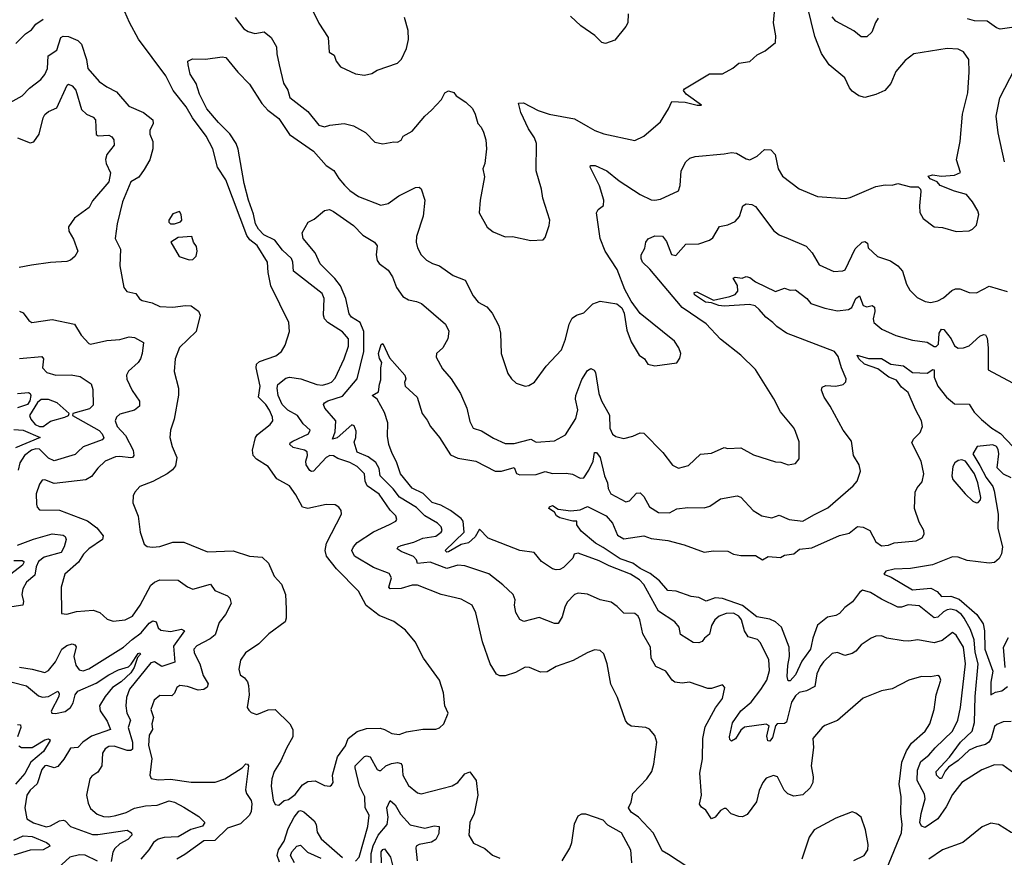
# Model space of a CAD drawing. Extents: x 1245432 to 1420865, y 606325 to 671314.
# Tile 249 of 256: x 1378507 to 1383898, y 624275 to 628863. Entities that reach past the tile are written whole.
import ezdxf

# ---------------------------------------------------------------- set-up
doc = ezdxf.new("R2010")
doc.units = 0

msp = doc.modelspace()

# ---------------------------------------------------------------- linework, layer by layer
at = {"layer": '0CON20XD'}
for points in [[(1379925, 624560.8), (1379955, 624586), (1379978.3, 624591.7), (1380015, 624619.5), (1380055, 624671.8), (1380085, 624689.6), (1380125, 624693.6), (1380175, 624667.5), (1380205, 624664), (1380215, 624670), (1380223.3, 624685), (1380220, 624725), (1380246.2, 624825), (1380290.9, 624885), (1380304.7, 624925.3), (1380355, 624963.1), (1380405, 624981.1), (1380481.5, 624981.5), (1380505, 624975.5), (1380545, 624953.1), (1380585, 624947.5), (1380625, 624961.4), (1380715, 624976.7), (1380785, 624976.7), (1380805, 624983.3), (1380830, 625005), (1380852.5, 625065), (1380833.9, 625103.9), (1380827.5, 625175), (1380806.2, 625245), (1380718.8, 625365), (1380672.5, 625455), (1380619.5, 625519.5), (1380555.6, 625565.6), (1380475, 625599.1), (1380404.3, 625654.3), (1380361.7, 625731.7), (1380241.1, 625855), (1380186.8, 625925), (1380180, 625955), (1380187.1, 625995), (1380268.8, 626155), (1380266.7, 626175), (1380255, 626192.5), (1380235, 626206.2), (1380185, 626208), (1380085.4, 626184.6), (1380055, 626191.8), (1380019.5, 626259.5), (1379985, 626308.9), (1379915, 626348.5), (1379866.9, 626415), (1379804.2, 626455), (1379785.6, 626475), (1379780.9, 626505), (1379797.9, 626575), (1379809.3, 626590.7), (1379878.9, 626645), (1379892.2, 626665), (1379891.8, 626685), (1379875, 626724.4), (1379855.3, 626755), (1379814.2, 626795), (1379823.5, 626855), (1379801.8, 626955), (1379803.1, 626975), (1379820, 626990), (1379909.3, 627020.7), (1379940.8, 627045), (1379959.7, 627080.3), (1379984.4, 627155), (1379980.5, 627205), (1379881.5, 627405), (1379867.3, 627477.3), (1379863.5, 627535), (1379806.3, 627626.3), (1379767, 627657), (1379750.4, 627680.4), (1379635.4, 627985), (1379590, 628055), (1379564.2, 628155.8), (1379528.2, 628225), (1379452.5, 628325), (1379417.8, 628385), (1379347.5, 628475), (1379306.2, 628556.2), (1379157, 628757), (1379107.5, 628847.5), (1379044.1, 628995)], [(1380085, 628966.7), (1380144.6, 628844.6), (1380195.6, 628765), (1380201.2, 628685), (1380228.6, 628668.6), (1380239.2, 628635), (1380264.2, 628605), (1380345, 628565.6), (1380395, 628558.9), (1380435, 628567.8), (1380465, 628585.6), (1380575, 628624.3), (1380596.7, 628646.7), (1380625.5, 628705), (1380635.5, 628755), (1380633.4, 628803.4), (1380614.5, 628875)], [(1379686.2, 628875), (1379735, 628812.5), (1379758, 628798), (1379795, 628788), (1379845, 628796.2), (1379883.3, 628765), (1379913.3, 628715), (1379914, 628675), (1379927.5, 628615), (1379951.1, 628515), (1379975, 628476), (1379986.3, 628436.3), (1380085, 628360), (1380145, 628285.6), (1380175, 628275.8), (1380204.6, 628285.4), (1380283.4, 628293.4), (1380335, 628282), (1380400, 628245), (1380451.7, 628191.7), (1380495, 628183.3), (1380555, 628193.8), (1380575, 628191.2), (1380595, 628203.8), (1380606.2, 628225), (1380655, 628253.1), (1380725, 628334.2), (1380762.6, 628367.4), (1380815.8, 628425), (1380835, 628462), (1380855, 628472.5), (1380883.6, 628463.6), (1380896.1, 628446.1), (1380950.3, 628410.3), (1380985.7, 628375.7), (1381001.4, 628345), (1381015, 628293.3), (1381034.2, 628274.2), (1381047.3, 628247.3), (1381060, 628205), (1381062.9, 628155), (1381054.5, 628075.5), (1381042.5, 628045), (1381051.2, 628001.2), (1381028.6, 627875), (1381023.3, 627805), (1381066.1, 627726.1), (1381100, 627700), (1381165, 627674.3), (1381205, 627675.8), (1381305, 627653.3), (1381373.6, 627656.4), (1381385, 627670), (1381406.7, 627735), (1381410, 627765), (1381372, 627885), (1381364.2, 627935), (1381334.4, 628035), (1381336.1, 628185), (1381325.7, 628215.7), (1381293.6, 628265), (1381250.6, 628355), (1381237.5, 628405), (1381265, 628406.9), (1381345, 628365.7), (1381405.4, 628345.4), (1381545, 628320.6), (1381618.3, 628278.3), (1381656.7, 628255), (1381705, 628237.8), (1381875, 628201.9), (1381925, 628224.2), (1382015, 628302.5), (1382060, 628375), (1382077.5, 628415), (1382150.7, 628410.7), (1382215.6, 628394.4), (1382240, 628395), (1382156, 628455), (1382141.2, 628475), (1382146.7, 628485), (1382284.1, 628565.9), (1382355, 628566.2), (1382412.1, 628597.9), (1382445, 628623.8), (1382505, 628633.8), (1382545, 628670), (1382588.3, 628691.7), (1382645, 628737.5), (1382647.8, 628775), (1382634.3, 628845), (1382641.2, 628925)], [(1380286.2, 627956.2), (1380315, 627927.9), (1380362.2, 627895), (1380485, 627846.2), (1380525, 627855.5), (1380582.1, 627897.9), (1380675, 627943.9), (1380695, 627945.5), (1380705, 627936.9), (1380724.4, 627875), (1380716.8, 627786.8), (1380680, 627675), (1380677.5, 627645), (1380685, 627613.3), (1380705.7, 627575), (1380735, 627546), (1380767.4, 627527.4), (1380805.4, 627515.4), (1380880.7, 627460.7), (1380946.2, 627436.2), (1380990.3, 627350.3), (1381018, 627315), (1381065, 627290.8), (1381094.5, 627254.5), (1381130.8, 627185), (1381139.2, 627145), (1381142.5, 627035), (1381180, 626925), (1381199.2, 626895), (1381225, 626872.5), (1381275, 626856.2), (1381295, 626858.8), (1381325, 626878), (1381390, 626965), (1381472.9, 627055), (1381495, 627113.3), (1381515.4, 627194.6), (1381532.6, 627227.4), (1381555, 627244), (1381595, 627256.2), (1381645, 627306.2), (1381685, 627320.8), (1381775.8, 627305.8), (1381803.8, 627285), (1381816, 627255), (1381831.7, 627161.7), (1381855, 627097.5), (1381898.8, 627025), (1381927.5, 627005), (1381946.2, 626976.2), (1381985, 626967.5), (1382105, 626983.3), (1382121.7, 627008.3), (1382126.2, 627035), (1382115.7, 627065.7), (1382091.7, 627101.7), (1381904.3, 627254.3), (1381855, 627321.2), (1381820, 627385), (1381777.8, 627495), (1381712.2, 627595), (1381684.4, 627665), (1381665.7, 627805), (1381675, 627823.8), (1381703.8, 627845), (1381705.6, 627874.4), (1381682.3, 627952.3), (1381631.2, 628055), (1381632.5, 628065), (1381657.5, 628065), (1381722, 628035), (1381789.7, 627979.7), (1381905, 627905.4), (1381965, 627875.8), (1381985, 627874.4), (1382015, 627880), (1382114.1, 627925.9), (1382124.2, 627955), (1382128.1, 628035), (1382155, 628083.8), (1382176.2, 628105), (1382205, 628114.3), (1382365, 628128.5), (1382405, 628134.5), (1382431.4, 628131.4), (1382485, 628100), (1382505, 628096), (1382545, 628115.8), (1382585, 628152), (1382619.1, 628149.1), (1382643.6, 628123.6), (1382660.6, 628045), (1382684.2, 628005), (1382775, 627935.7), (1382875, 627893.5), (1383027.3, 627882.7), (1383055, 627889.2), (1383195, 627948.8), (1383245, 627958), (1383285, 627955.6), (1383315, 627965.4), (1383385, 627948.1), (1383426.4, 627946.4), (1383438.8, 627935), (1383441.7, 627921.7), (1383434.1, 627844.1), (1383436.4, 627806.4), (1383454.1, 627774.1), (1383515, 627728.8), (1383560, 627725), (1383635, 627702), (1383705, 627706.7), (1383724.1, 627715.9), (1383745, 627737.5), (1383758.8, 627795), (1383753.3, 627815), (1383723.3, 627865), (1383691.2, 627905), (1383625, 627923.1), (1383546.7, 627955), (1383530, 627975), (1383491.3, 627991.3), (1383482, 628005), (1383505, 628012.2), (1383555, 628005.5), (1383625, 628010.4), (1383657.5, 628025), (1383636, 628095), (1383656.7, 628195), (1383670, 628345), (1383697.6, 628462.4), (1383705.5, 628575.5), (1383703.1, 628645), (1383675, 628687.5), (1383645, 628701.4), (1383585.6, 628705.6), (1383402.5, 628675), (1383355, 628638.8), (1383305, 628578.8), (1383276.6, 628513.4), (1383243.8, 628475), (1383195, 628452.9), (1383135, 628437.5), (1383102.5, 628445), (1383065, 628472), (1383050.4, 628490.4), (1383025.7, 628545), (1382939.2, 628615), (1382896.8, 628676.8), (1382861.1, 628771.1), (1382820.8, 628935)], [(1378485, 628732), (1378538.8, 628785), (1378572.1, 628807.9), (1378595, 628838), (1378635, 628865.8)], [(1381838.8, 628895), (1381836, 628845), (1381826, 628825), (1381765, 628750), (1381715, 628732), (1381695, 628738), (1381656, 628776), (1381579.8, 628829.8), (1381522.4, 628882.4)], [(1383208, 628872), (1383192.5, 628847.5), (1383173.5, 628795), (1383145, 628768.6), (1383115, 628769.2), (1383075, 628801.8), (1382975.6, 628855), (1382955, 628878.1)], [(1383965, 628824.3), (1383875, 628810.9), (1383855, 628818.5), (1383805, 628855.4), (1383735, 628857.3), (1383696.8, 628866.8)], [(1378405, 628381.9), (1378520, 628445), (1378561.4, 628488.6), (1378622.9, 628535), (1378645, 628562.5), (1378659.6, 628595), (1378662.7, 628665), (1378709.6, 628695), (1378732.7, 628765), (1378745, 628773.1), (1378775, 628770.4), (1378825, 628749.6), (1378845, 628729.4), (1378871.8, 628645), (1378880.6, 628595), (1378942.9, 628525), (1378984, 628495), (1379037.2, 628467.3), (1379105, 628390), (1379185, 628353.9), (1379235.9, 628315), (1379237.5, 628295), (1379218.9, 628255), (1379220, 628235), (1379235.6, 628195), (1379235.6, 628155), (1379219.5, 628095), (1379188.5, 628041.5), (1379158.9, 628001.1), (1379115, 627974), (1379070.6, 627865), (1379040, 627745), (1379030, 627665), (1379059.4, 627605), (1379055.8, 627514.2), (1379077.5, 627395), (1379093.6, 627373.6), (1379142.1, 627362.1), (1379163.4, 627333.4), (1379177.5, 627325), (1379232.4, 627312.4), (1379275, 627291.8), (1379345, 627288.2), (1379415, 627297.3), (1379445.3, 627295.3), (1379485.4, 627265.4), (1379494.4, 627245), (1379472.5, 627155), (1379382.6, 627067.4), (1379357.5, 627005), (1379352, 626935), (1379376.2, 626845), (1379376.1, 626806.1), (1379351.9, 626675), (1379333.1, 626615), (1379329.5, 626575), (1379341.2, 626525), (1379367.7, 626465), (1379360.4, 626419.6), (1379343.6, 626396.4), (1379314.7, 626375.3), (1379235, 626332.9), (1379163.8, 626305), (1379136.7, 626275), (1379128.8, 626255), (1379127, 626217), (1379155, 626142.5), (1379166.9, 626055), (1379189.3, 625989.3), (1379205, 625977.5), (1379233.9, 625973.9), (1379275, 625977.5), (1379345, 626000), (1379405, 626000.9), (1379535, 625948.6), (1379675, 625952.7), (1379765, 625924.4), (1379835, 625919.4), (1379870, 625885), (1379900.8, 625815), (1379940.9, 625770.9), (1379962.3, 625715), (1379966.2, 625635), (1379966.7, 625585), (1379960.8, 625565), (1379870.6, 625499.4), (1379815.6, 625444.4), (1379744, 625395), (1379716, 625355), (1379706, 625305), (1379713.8, 625275), (1379737.3, 625257.3), (1379754, 625235), (1379760, 625215), (1379763.1, 625165), (1379753.3, 625095), (1379760.7, 625080.7), (1379775, 625067.5), (1379805, 625057.5), (1379867.4, 625082.6), (1379905, 625084.4), (1379986, 625005), (1380002.5, 624975), (1380002.5, 624935), (1379967, 624873), (1379937.5, 624802.5), (1379901.1, 624745), (1379887.3, 624705), (1379884.6, 624665), (1379895, 624587.5), (1379905, 624563.3), (1379925, 624560.8)], [(1382165, 624220.8), (1382059.7, 624289.7), (1382025, 624310), (1381976.4, 624406.4), (1381895, 624494.3), (1381855, 624522), (1381840, 624545), (1381854.1, 624575.9), (1381863.8, 624625), (1381940, 624705), (1381967.8, 624745), (1381980, 624785), (1381995.8, 624905.8), (1381985, 624942.5), (1381955, 624976), (1381935, 624986), (1381855, 624993.8), (1381837.5, 625005), (1381823.9, 625023.9), (1381780.9, 625150.9), (1381743.6, 625223.6), (1381724.3, 625334.3), (1381705, 625388.8), (1381685, 625407.5), (1381655, 625411.4), (1381614.6, 625395.4), (1381538.2, 625351.8), (1381445, 625319.4), (1381395, 625290.6), (1381359.1, 625289.1), (1381323.2, 625303.2), (1381297.5, 625315), (1381275, 625315.6), (1381222.5, 625287.5), (1381165, 625269.4), (1381135, 625269.4), (1381118.2, 625278.2), (1381082.9, 625335), (1381040.6, 625455), (1381005, 625613.3), (1380984.2, 625655), (1380925, 625688.9), (1380815, 625714.5), (1380685, 625765.4), (1380655, 625766), (1380595, 625747.6), (1380536, 625745), (1380528.8, 625755), (1380542.3, 625805), (1380529.7, 625829.7), (1380445, 625862.9), (1380340.5, 625925), (1380326.2, 625955), (1380333.8, 625975), (1380355, 625999.6), (1380445, 626056.7), (1380532.2, 626097.8), (1380566.7, 626115), (1380571.2, 626125), (1380566, 626145), (1380535.3, 626175.3), (1380475, 626264.6), (1380409.7, 626309.7), (1380399, 626335), (1380394, 626375), (1380354.5, 626415), (1380315, 626437.4), (1380248.3, 626458.3), (1380225, 626473.3), (1380205, 626475.8), (1380185, 626465.3), (1380115, 626390.5), (1380105, 626387.8), (1380095, 626392.9), (1380074.6, 626425), (1380073.8, 626445), (1380083.3, 626475), (1380080.4, 626495), (1380065.6, 626505.6), (1380005, 626520.3), (1379985.6, 626535), (1379988.6, 626545), (1380002.9, 626555), (1380087.8, 626595), (1380096.9, 626615), (1380058.4, 626648.4), (1380028.2, 626695), (1379975, 626724.8), (1379944.9, 626754.9), (1379922.4, 626805), (1379917.1, 626845), (1379921.2, 626865), (1379965, 626899.1), (1379985, 626904.6), (1380045.8, 626895.8), (1380134.2, 626864.2), (1380165, 626860.7), (1380195, 626869.1), (1380215, 626877.1), (1380235, 626899.1), (1380284.1, 627005), (1380306.5, 627075), (1380307.3, 627115), (1380275, 627153.1), (1380194.4, 627205), (1380175.5, 627225), (1380171.2, 627245), (1380174.5, 627335), (1380162.8, 627362.8), (1380006.5, 627485), (1380003, 627535), (1379994.8, 627554.8), (1379945, 627601.1), (1379903.5, 627655), (1379843.8, 627683.8), (1379814.3, 627715), (1379798.7, 627745), (1379787.9, 627797.9), (1379759.6, 627875), (1379736.5, 627965), (1379703, 628153), (1379691.4, 628185), (1379658.3, 628238.3), (1379595, 628300.4), (1379532.2, 628375), (1379490.9, 628455), (1379472.6, 628512.6), (1379440.6, 628565), (1379428.6, 628615), (1379428.1, 628635), (1379452.4, 628647.6), (1379523.8, 628646.2), (1379615, 628658.5), (1379636.2, 628656.2), (1379700.6, 628575), (1379765, 628510), (1379833.6, 628403.6), (1379865, 628366.7), (1379925, 628321.1), (1379983.5, 628233.5), (1380115, 628142.5), (1380184.6, 628065), (1380227.5, 628037.5), (1380253.8, 627993.8), (1380286.2, 627956.2)], [(1383900, 628085), (1383865, 628243.3), (1383853.3, 628335), (1383873.5, 628435), (1383956.6, 628593.4)], [(1378494.1, 628215.9), (1378565, 628187.8), (1378585, 628193.3), (1378612.9, 628235), (1378634.5, 628325), (1378645, 628344), (1378665, 628360.5), (1378709.4, 628380.6), (1378766.7, 628503.3), (1378775, 628508.9), (1378795, 628501.1), (1378815, 628477.5), (1378845, 628370.9), (1378873.3, 628345), (1378908.3, 628328.3), (1378921.2, 628315), (1378925, 628234.2), (1378937.4, 628227.4), (1378995, 628230.9), (1379011.2, 628221.2), (1379021.9, 628205), (1379023.8, 628175), (1378983.8, 628125), (1378977.2, 628097.2), (1378980.5, 628075), (1379004.7, 628024.7), (1378994.2, 627975), (1378905, 627870.4), (1378886.5, 627833.5), (1378807.7, 627775), (1378775, 627728.8), (1378775.5, 627705), (1378800.7, 627660.7), (1378824.6, 627595), (1378809.2, 627565), (1378785, 627545.9), (1378765, 627538.9), (1378675, 627533.3), (1378571.9, 627518.1), (1378504.3, 627505.7)], [(1383255, 624213.3), (1383335, 624409.2), (1383338.8, 624455), (1383332.2, 624515), (1383334, 624605), (1383321.6, 624675), (1383337.5, 624795), (1383361.7, 624858.3), (1383390.1, 624899.9), (1383465.5, 624965), (1383490.5, 625005), (1383513.5, 625085), (1383525.6, 625165), (1383551.4, 625245), (1383543.8, 625265), (1383535, 625270), (1383493.2, 625263.2), (1383444.4, 625265.6), (1383375.4, 625244.6), (1383285, 625198.1), (1383225, 625186.9), (1383125, 625146.7), (1382985, 625023.5), (1382915, 624996.7), (1382900.8, 624985), (1382850, 624925), (1382854.2, 624875.8), (1382841.2, 624775), (1382851.5, 624715), (1382850.5, 624685), (1382835.3, 624654.7), (1382795, 624616.5), (1382745, 624609.3), (1382712.3, 624622.3), (1382692.5, 624642.5), (1382656.1, 624715), (1382635, 624723.5), (1382595, 624707.5), (1382575.5, 624684.5), (1382555, 624640), (1382541.7, 624578.3), (1382490.2, 624509.8), (1382465, 624497.1), (1382445, 624498), (1382403.4, 624513.4), (1382375, 624541.4), (1382365, 624542.5), (1382345, 624530.8), (1382315, 624494), (1382295, 624486), (1382263.3, 624533.3), (1382239.4, 624549.4), (1382230, 624565), (1382240, 624615), (1382230.9, 624735), (1382246.3, 624813.7), (1382247.3, 624925), (1382260, 624990), (1382317.1, 625092.9), (1382355.4, 625144.6), (1382367.5, 625205), (1382355, 625220), (1382295, 625200), (1382275, 625200), (1382175, 625234.2), (1382135, 625228), (1382095, 625233.8), (1382080, 625245), (1382044.3, 625294.3), (1381989.6, 625319.6), (1381963.8, 625365), (1381961.4, 625425), (1381918.9, 625498.9), (1381902.9, 625575), (1381892.7, 625595), (1381875, 625610.4), (1381815, 625611.9), (1381779.1, 625649.1), (1381745, 625671.5), (1381685, 625684.5), (1381615, 625716.2), (1381565, 625720.6), (1381545, 625714), (1381505, 625671.4), (1381490.9, 625645), (1381477.3, 625592.7), (1381455, 625556), (1381435, 625554.5), (1381351.2, 625588.8), (1381267, 625567), (1381245, 625577.5), (1381224, 625615), (1381216.2, 625655), (1381220, 625685), (1381208.9, 625715), (1381152.5, 625767.5), (1381075, 625827.3), (1380945, 625870.8), (1380905, 625874.7), (1380845, 625856.6), (1380755, 625892.2), (1380685, 625884.3), (1380679.5, 625905), (1380663, 625923), (1380595, 625950), (1380574.2, 625965), (1380579.2, 625975), (1380595, 625982.3), (1380665, 626001.2), (1380715, 626023.4), (1380786.1, 626033.9), (1380814.7, 626055.3), (1380819.6, 626065), (1380815.5, 626084.5), (1380795, 626104.7), (1380724.6, 626144.6), (1380680.3, 626190.3), (1380586.5, 626246.5), (1380552.3, 626292.3), (1380480.7, 626365), (1380476, 626405), (1380457.8, 626437.8), (1380415, 626467.9), (1380355, 626494.6), (1380338.3, 626548.3), (1380348.1, 626575), (1380349.4, 626609.4), (1380338, 626638), (1380325, 626644.4), (1380245, 626572.9), (1380218.8, 626565), (1380233.8, 626605), (1380237.5, 626665), (1380176.9, 626735), (1380171.2, 626755), (1380176.2, 626765), (1380193.8, 626775), (1380275, 626800), (1380355, 626895.5), (1380391.1, 627045), (1380391.9, 627155), (1380371.9, 627205), (1380324.1, 627234.1), (1380311.2, 627251.2), (1380293.5, 627335), (1380263.2, 627405), (1380232.5, 627445), (1380151.8, 627525), (1380125.4, 627585), (1380058.6, 627665), (1380052.7, 627695), (1380070.3, 627725), (1380085.6, 627754.4), (1380119.8, 627770.2), (1380175, 627817.9), (1380202.9, 627822.9), (1380225, 627812.2), (1380334.7, 627734.7), (1380385, 627682), (1380450, 627645), (1380464.2, 627624.2), (1380458.8, 627575), (1380463.5, 627543.5), (1380475, 627528.1), (1380525, 627490.8), (1380547.3, 627455), (1380569.5, 627395), (1380605, 627346.7), (1380635, 627327.5), (1380679.5, 627319.5), (1380707.6, 627307.6), (1380838.1, 627195), (1380856.3, 627156.3), (1380851.4, 627115), (1380823.8, 627065), (1380790, 627035), (1380787.5, 627015), (1380821.1, 626951.1), (1380870, 626895), (1380920.5, 626815), (1380954.5, 626735), (1380971.3, 626661.3), (1380990, 626625), (1381035, 626610), (1381100.7, 626570.7), (1381165, 626541.5), (1381215, 626541.5), (1381305, 626564.3), (1381335, 626548.1), (1381435, 626556), (1381495, 626588), (1381552.4, 626677.6), (1381563.5, 626725), (1381550.8, 626785), (1381552.1, 626805), (1381585, 626892.5), (1381615, 626941.2), (1381635, 626952), (1381652.7, 626942.7), (1381660, 626930), (1381678.7, 626815), (1381692.9, 626775), (1381736.1, 626696.1), (1381737.8, 626625), (1381752.6, 626592.6), (1381770.3, 626580.3), (1381815, 626569.2), (1381865, 626580.6), (1381905, 626600), (1381925, 626598), (1382028.3, 626491.7), (1382082, 626422), (1382115, 626405.7), (1382168.7, 626421.3), (1382235, 626482), (1382295, 626488.9), (1382365, 626519.2), (1382385, 626514), (1382455, 626516.7), (1382525, 626478.6), (1382645, 626441.2), (1382675, 626440), (1382713.9, 626423.9), (1382755, 626432.5), (1382775, 626457.5), (1382775, 626550), (1382755, 626606.7), (1382745, 626626.7), (1382673.1, 626715), (1382636.2, 626786.2), (1382536.7, 626946.7), (1382455.9, 627025.9), (1382343.5, 627113.5), (1382265, 627197.5), (1382135, 627285.6), (1381956.9, 627496.9), (1381917.1, 627535), (1381909.1, 627555), (1381910.5, 627575), (1381929.1, 627610.9), (1381935.9, 627645), (1381947.7, 627662.3), (1381985, 627679.4), (1382026.6, 627676.6), (1382048.2, 627648.2), (1382075, 627576), (1382099.4, 627570.6), (1382155, 627632.5), (1382225, 627634.4), (1382284.4, 627655.6), (1382301.7, 627668.3), (1382339.5, 627730.5), (1382385, 627739.2), (1382425, 627757.1), (1382448.9, 627785), (1382465.9, 627844.1), (1382485, 627853.8), (1382515, 627850.8), (1382535, 627839.2), (1382636.7, 627706.7), (1382666.2, 627685), (1382715, 627664.5)], [(1379355, 627744.4), (1379386.7, 627755), (1379393.8, 627765), (1379391.2, 627795), (1379381.7, 627811.7), (1379345, 627800), (1379324, 627765), (1379324.1, 627754.1), (1379332.5, 627745), (1379355, 627744.4)], [(1379435, 627548), (1379455, 627550), (1379472.4, 627567.6), (1379479.1, 627595), (1379475, 627620), (1379458, 627645), (1379450, 627675), (1379375, 627670), (1379333.8, 627645), (1379380, 627565), (1379435, 627548)], [(1382715, 627664.5), (1382812.7, 627622.7), (1382845.6, 627585), (1382885, 627520.8), (1382965, 627484.4), (1383013.7, 627486.3), (1383027.2, 627492.8), (1383082.3, 627607.7), (1383120, 627645), (1383135, 627647.5), (1383148.3, 627638.3), (1383153.6, 627613.6), (1383204.2, 627565), (1383275, 627542.7), (1383315, 627514.5), (1383340.5, 627485), (1383361.9, 627415), (1383381.7, 627381.7), (1383421.7, 627341.7), (1383465, 627319.4), (1383495, 627314.4), (1383535, 627323.1), (1383565, 627338.6), (1383610.9, 627379.1), (1383630.9, 627389.1), (1383655, 627388.5), (1383705, 627368.1), (1383745, 627367.1), (1383815, 627403.8), (1383913.2, 627373.2)], [(1382555.5, 627275.5), (1382534.4, 627295), (1382503.3, 627303.3), (1382365, 627294), (1382335, 627296.9), (1382295, 627311.2), (1382261.5, 627315), (1382201.8, 627355), (1382200.7, 627369.3), (1382215, 627371.6), (1382305, 627327.1), (1382395, 627345.8), (1382425, 627358.2), (1382438.9, 627375), (1382436.5, 627406.5), (1382412.7, 627447.3), (1382425, 627452.5), (1382463, 627447), (1382485, 627455.6), (1382505, 627450), (1382536.3, 627426.3), (1382645, 627374.5), (1382695, 627392), (1382725, 627381.2), (1382755, 627382.5), (1382817.1, 627335), (1382839.1, 627309.1), (1382915, 627282.1), (1382985, 627268.9), (1383045, 627275.5), (1383063.1, 627286.9), (1383085, 627335.5), (1383105, 627350.6), (1383125, 627296.9), (1383145, 627290.4), (1383175, 627297.1), (1383188.1, 627288.1), (1383189.3, 627265), (1383180.3, 627225), (1383183.8, 627205), (1383226.9, 627166.9), (1383303.6, 627133.6), (1383395, 627106.9), (1383475, 627097.1), (1383515, 627073.1), (1383525, 627073.3), (1383538.2, 627085), (1383540.6, 627145), (1383555, 627167.3), (1383566.5, 627166.5), (1383607.6, 627115), (1383626, 627076), (1383645, 627063.3), (1383675, 627065.5), (1383705, 627076.4), (1383765, 627129.4), (1383785, 627138.6), (1383795, 627136), (1383805, 627117.5), (1383810.5, 627065), (1383810.6, 626945), (1383943, 626873)], [(1378505, 627266.9), (1378525, 627258), (1378557.5, 627215), (1378573.6, 627203.6), (1378685, 627220.8), (1378807.5, 627195), (1378843.8, 627135), (1378885, 627088.8), (1378895, 627086.2), (1378984.5, 627105.5), (1379055, 627111.8), (1379106, 627126), (1379135, 627121.2), (1379184, 627095), (1379177.9, 627035), (1379168.5, 627005), (1379155, 626984.5), (1379102.6, 626937.4), (1379091.5, 626915), (1379093.9, 626893.9), (1379121.8, 626831.8), (1379163.7, 626773.7), (1379163.3, 626745), (1379135, 626724.6), (1379055, 626701.8), (1379037.3, 626685), (1379030, 626665), (1379041.2, 626635), (1379085.5, 626585.5), (1379127.5, 626505), (1379131.3, 626475), (1379125.2, 626464.8), (1379115, 626462.6), (1379055, 626471), (1379031.4, 626468.6), (1378974.3, 626445), (1378933.8, 626406.2), (1378899.9, 626360.1), (1378868.3, 626341.7), (1378695, 626321.5), (1378645, 626342.9), (1378629.1, 626340.9), (1378615, 626318.8), (1378597.5, 626265), (1378598.3, 626208.3), (1378601.7, 626191.7), (1378615, 626178.8), (1378725, 626176.7), (1378877.7, 626117.7), (1378929.4, 626079.4), (1378963.6, 626035), (1378959.4, 626015), (1378885, 625963.6), (1378855.5, 625935), (1378828, 625892), (1378754.3, 625825), (1378734.3, 625755), (1378735, 625610), (1378765, 625606.2), (1378818.5, 625621.5), (1378908.6, 625628.6), (1378946, 625615), (1378985, 625578.6), (1379018.9, 625568.9), (1379085, 625575.5), (1379125, 625596.4), (1379166.9, 625655), (1379224.1, 625765), (1379245, 625782.5), (1379275, 625794.6), (1379375, 625791.9), (1379425, 625755.6), (1379455, 625743.1), (1379551.2, 625771.2), (1379576.2, 625736.2), (1379645, 625707.8), (1379657.1, 625695), (1379664.2, 625665), (1379633.5, 625605), (1379598.6, 625561.4), (1379576.3, 625493.7), (1379549.5, 625470.5), (1379477.7, 625432.3), (1379461.2, 625415), (1379462.8, 625395), (1379494.1, 625335), (1379511, 625271), (1379539.1, 625225), (1379533.9, 625206.1), (1379515, 625194.1), (1379485, 625190.8), (1379425, 625211.1), (1379384.5, 625215.5), (1379367.5, 625205), (1379355.4, 625174.6), (1379340.5, 625159.5), (1379275, 625160.6), (1379244, 625136), (1379224.6, 625085), (1379239.6, 625039.6), (1379230.7, 625005), (1379233.2, 624975), (1379216.7, 624943.3), (1379213, 624887), (1379230, 624815), (1379220, 624725), (1379226, 624706), (1379265, 624698.5), (1379333.3, 624703.3), (1379445, 624686.5), (1379576.4, 624686.4), (1379630.6, 624705), (1379725.5, 624764.5), (1379745, 624786.7), (1379755, 624785.7), (1379759.5, 624775), (1379743.3, 624645), (1379747.9, 624625), (1379774, 624585), (1379778.2, 624568.2), (1379774.7, 624525), (1379765.8, 624505), (1379715, 624458.7), (1379644, 624435), (1379575, 624365.8), (1379515, 624364)], [(1383950, 624735), (1383889.6, 624779.6), (1383845, 624781.8), (1383775, 624753.1), (1383665, 624683.5), (1383615, 624617.8), (1383579.5, 624550.5), (1383533.5, 624485), (1383465, 624438.5), (1383445, 624444.3), (1383436.2, 624465), (1383442.9, 624515), (1383465.3, 624595.3), (1383460.7, 624620.7), (1383421.4, 624695), (1383422.4, 624752.4), (1383440.4, 624799.6), (1383485.4, 624835), (1383519.1, 624875), (1383615.3, 624965), (1383643.4, 625026.6), (1383657.8, 625095), (1383685.2, 625335), (1383674, 625425), (1383635, 625491.5), (1383615, 625506.5), (1383558.1, 625461.9), (1383515, 625449.4), (1383425, 625466.2), (1383375, 625458.5), (1383345, 625460.8), (1383255.7, 625475.7), (1383225, 625487.5), (1383195, 625485.8), (1383168.8, 625475), (1383115, 625437.7), (1383085.6, 625404.4), (1383065, 625390.8), (1383025, 625380), (1382985, 625395.7), (1382955, 625390.6), (1382907.3, 625345), (1382890.5, 625319.5), (1382871.1, 625278.9), (1382860.6, 625209.4), (1382815, 625186.9), (1382775, 625177.5), (1382755, 625160), (1382732.6, 625125), (1382706.2, 625015), (1382695, 625008.1), (1382655, 625005.5), (1382644.9, 624995.1), (1382628.6, 624931.4), (1382615, 624911.1), (1382602.7, 624912.7), (1382597.8, 624937.7), (1382611.1, 624995), (1382595, 625004.8), (1382475, 624986.7), (1382455, 624970.8), (1382426.1, 624923.9), (1382405, 624910.7), (1382395, 624920.8), (1382393.3, 624935), (1382409.5, 625010.5), (1382455, 625076.6), (1382511.2, 625125), (1382565.5, 625194.5), (1382597.4, 625245), (1382613, 625297), (1382608.2, 625358.2), (1382561.1, 625451.1), (1382547, 625467), (1382495, 625483.2), (1382475.5, 625515.5), (1382458.5, 625575), (1382445, 625595.7), (1382415, 625611.9), (1382375, 625610), (1382337.5, 625595), (1382314, 625576), (1382294.8, 625545.2), (1382283.9, 625496.1), (1382255.7, 625475), (1382243.3, 625456.7), (1382225, 625448.6), (1382195, 625451.9), (1382125.5, 625495), (1382117.8, 625535), (1382095, 625565.3), (1382005, 625622.7), (1381925, 625769.2), (1381900.4, 625795), (1381851.1, 625825), (1381735, 625870.9), (1381679.5, 625899.5), (1381565, 625940.7), (1381543.1, 625935), (1381535, 625913.5), (1381485, 625862.9), (1381465, 625850.8), (1381445, 625848.6), (1381423.8, 625855), (1381363.6, 625895), (1381324.6, 625944.6), (1381245, 625955.6), (1381072.9, 626022.9), (1381025, 626071.9), (1381000.5, 626029.5), (1380965, 625998.1), (1380925, 625987.7), (1380855, 625947.3), (1380845, 625946.4), (1380836.4, 625955), (1380940, 626055), (1380935.1, 626115), (1380925, 626130.2), (1380865, 626173.9), (1380813.4, 626203.4), (1380765, 626217.7), (1380716.9, 626266.9), (1380655, 626296.5), (1380591.5, 626375), (1380570.6, 626440.6), (1380545.9, 626485.9), (1380528.9, 626535), (1380521.5, 626581.5), (1380522.7, 626655), (1380505, 626711.2), (1380465, 626784), (1380436.2, 626805), (1380472, 626825), (1380476.4, 626866.4), (1380485, 626890), (1380484.2, 626955), (1380490, 626985), (1380476.6, 627006.6), (1380472, 627035), (1380486.4, 627083.6), (1380495, 627090), (1380531.2, 627011.2), (1380615.7, 626915.7), (1380620.8, 626895), (1380614, 626875), (1380617.1, 626855), (1380683.3, 626795), (1380710.8, 626705), (1380738.9, 626668.9), (1380755.6, 626635), (1380805.1, 626575.1), (1380865, 626479.6), (1380905, 626461.1), (1381005, 626444.5), (1381110, 626390), (1381145, 626390.4), (1381215, 626409.4), (1381226.7, 626376.7), (1381245, 626369.6), (1381335, 626372), (1381385, 626387.1), (1381425, 626377.3), (1381498.9, 626378.9), (1381533.4, 626373.4), (1381575, 626351.9), (1381595, 626352.9), (1381623.4, 626395), (1381646.9, 626445), (1381655, 626491.2), (1381665, 626492.5), (1381685.4, 626465), (1381709.7, 626365), (1381726.2, 626325), (1381728.5, 626295), (1381744, 626265), (1381825, 626221.5), (1381845, 626226.9), (1381885, 626268.6), (1381905, 626270.8), (1381925, 626250.8), (1381955.5, 626195), (1382005, 626163.5), (1382065, 626162.3), (1382105, 626183.6), (1382165, 626191.4), (1382255, 626188.2), (1382285, 626197.8), (1382345, 626238), (1382435, 626253.8), (1382455, 626246.7), (1382523.8, 626175), (1382570, 626145), (1382625, 626134.6), (1382665, 626148.2), (1382720, 626125), (1382795, 626115.5), (1382855, 626150), (1382931.9, 626188.1), (1383071.2, 626308.8), (1383092, 626335), (1383110.3, 626389.7), (1383103.6, 626423.6), (1383072.2, 626475), (1383062, 626555), (1383016, 626615), (1382945.4, 626745.4), (1382911.9, 626795), (1382896.4, 626833.6), (1382900.5, 626849.5), (1382920.9, 626859.1), (1382975, 626855.7), (1383015.6, 626864.4), (1383031.2, 626878.8), (1383032.9, 626895), (1383006.1, 626956.1), (1382988.4, 627018.4), (1382968.2, 627045), (1382706.2, 627146.2), (1382652, 627182), (1382631.1, 627205), (1382592.5, 627232.5), (1382555.5, 627275.5)], [(1378505, 627007.8), (1378627.2, 627017.2), (1378637.5, 627005), (1378630.9, 626955), (1378655, 626930), (1378705, 626915.3), (1378787.9, 626917.9), (1378837.6, 626907.6), (1378897.9, 626867.9), (1378907.6, 626837.6), (1378908.6, 626751.4), (1378888.2, 626731.8), (1378797.5, 626705), (1378796.7, 626695), (1378942.4, 626612.4), (1378959.1, 626595), (1378966.9, 626573.1), (1378957.9, 626562.1), (1378855, 626522.7), (1378824.8, 626495.2), (1378809.7, 626480.3), (1378695, 626447.3), (1378665, 626461.4), (1378615, 626509.7), (1378595, 626512.5), (1378571.8, 626505), (1378533.8, 626475), (1378507.8, 626435), (1378497.7, 626395)], [(1383412.2, 626727.8), (1383371.1, 626821.1), (1383335, 626850), (1383307.9, 626887.9), (1383265, 626905.3), (1383205, 626951.1), (1383133.1, 626975), (1383101.4, 627005), (1383092.5, 627025), (1383153.9, 627006.1), (1383225, 627006.5), (1383276, 626975), (1383345.9, 626965.9), (1383395, 626929.6), (1383475, 626927.5), (1383506.7, 626946.7), (1383514.2, 626944.2), (1383513.6, 626905), (1383535, 626855.6), (1383582.5, 626795), (1383625, 626758.6), (1383705, 626756.2), (1383733.8, 626713.8), (1383773.3, 626673.3), (1383830, 626625), (1383876.8, 626596.8), (1383944.6, 626524.6)], [(1378495, 626814.6), (1378555, 626820.6), (1378565, 626815.7), (1378568.2, 626805), (1378562.8, 626775), (1378550, 626755), (1378495, 626737.4)], [(1378615, 626634.2), (1378635, 626634.8), (1378676.3, 626663.7), (1378754.2, 626685.8), (1378773.8, 626695), (1378777.5, 626705), (1378712, 626765), (1378665, 626782.6), (1378625, 626783.2), (1378605, 626766.3), (1378561.4, 626695), (1378567.8, 626675), (1378591.9, 626645), (1378615, 626634.2)], [(1383935, 625018.4), (1383892.6, 625017.4), (1383857.6, 625002.4), (1383845, 624990.6), (1383825.5, 624925), (1383813.3, 624905), (1383795, 624892.6), (1383745, 624880.2), (1383705, 624860.8), (1383646.2, 624805), (1383592.3, 624767.7), (1383573.8, 624746.2), (1383555, 624706.9), (1383545, 624705.4), (1383527.6, 624725), (1383525.9, 624745), (1383597.5, 624822.5), (1383657.8, 624905), (1383722.2, 624965), (1383735, 625012.5), (1383737.7, 625155), (1383754.5, 625334.5), (1383739, 625399), (1383733.9, 625465), (1383712.6, 625522.6), (1383678.3, 625585), (1383663.5, 625605), (1383635, 625625.9), (1383605, 625634.1), (1383585, 625630.2), (1383565, 625619.5), (1383535, 625590), (1383515, 625587.1), (1383432.5, 625652.5), (1383371.6, 625658.4), (1383335, 625644.6), (1383315, 625645.3), (1383225, 625688.6), (1383165, 625725.5), (1383122.1, 625737.9), (1383105, 625726), (1383066.2, 625673.8), (1383025, 625643.1), (1382995, 625610.5), (1382975, 625599.2), (1382930.3, 625589.7), (1382875, 625545.8), (1382849, 625475), (1382840.6, 625430.6), (1382836.1, 625415), (1382790.3, 625349.7), (1382755.7, 625275), (1382725, 625242.1), (1382715, 625240.8), (1382709.6, 625265), (1382712.2, 625325), (1382722.5, 625375), (1382720.8, 625425), (1382677.3, 625535), (1382646.2, 625565), (1382615, 625579.8), (1382542.4, 625592.4), (1382465, 625654.2), (1382355, 625692), (1382314.8, 625695.2), (1382265, 625678.1), (1382225, 625698.1), (1382183, 625703), (1382101.7, 625731.7), (1382055, 625736.7), (1382009.3, 625789.3), (1381958.5, 625828.5), (1381905, 625856.3), (1381865, 625886), (1381795, 625908.8), (1381701.8, 625971.8), (1381659.2, 625995), (1381580.5, 626060.5), (1381557.5, 626095), (1381556.7, 626116.7), (1381535, 626116.2), (1381464.4, 626134.4), (1381445.6, 626145.6), (1381435.5, 626165.5), (1381403.8, 626185), (1381407.1, 626195), (1381425, 626201.8), (1381455, 626181.5), (1381525, 626172.7), (1381575, 626177.3), (1381615, 626196.5), (1381718.1, 626145), (1381753.6, 626105), (1381779.7, 626039.7), (1381815, 626020), (1381925, 626035.5), (1381965, 626021.8), (1382055, 626009.6), (1382145, 625986.4), (1382255, 625946.9), (1382305, 625954.3), (1382385, 625950.8), (1382415, 625936), (1382455, 625928), (1382535, 625927.1), (1382575, 625904.2), (1382605, 625922.5), (1382673, 625917), (1382695, 625930), (1382745, 625937.1), (1382776.9, 625963.1), (1382845, 625970.3), (1382995, 626036.7), (1383049.4, 626050.6), (1383095, 626086.2), (1383125, 626083.8), (1383161.9, 626065), (1383195, 626001.9), (1383225, 625980.4), (1383263.3, 625985), (1383295, 625997.1), (1383415, 626007.8), (1383448, 626025), (1383459.2, 626045), (1383456.9, 626065), (1383431.2, 626111.2), (1383405.7, 626185.7), (1383410, 626275), (1383420.6, 626299.4), (1383447.9, 626332.1), (1383457.5, 626375), (1383442.5, 626445), (1383391.8, 626545), (1383401.8, 626565), (1383438.1, 626601.9), (1383449.7, 626635), (1383445.5, 626665.5), (1383412.2, 626727.8)], [(1378475, 626618.7), (1378525, 626613.5), (1378619.2, 626575), (1378483.1, 626516.9)], [(1383935, 626353.3), (1383893, 626373), (1383858.8, 626408.8), (1383868.6, 626485), (1383865, 626509.1), (1383855, 626524.7), (1383835, 626534), (1383748.8, 626525), (1383725.5, 626485), (1383765, 626421), (1383798.2, 626355), (1383835.6, 626305), (1383842.6, 626282.6), (1383865.1, 626155.1), (1383861.9, 626075), (1383888.9, 625975), (1383883.4, 625936.6), (1383869.3, 625910.7), (1383845, 625890), (1383815, 625885.6), (1383695, 625900), (1383645, 625917.9), (1383615, 625920.5), (1383505, 625875.9), (1383385, 625856.6), (1383295, 625852.9), (1383248.8, 625841.2), (1383238.1, 625825), (1383279.5, 625809.5), (1383395, 625739.2), (1383495, 625749.2), (1383530.6, 625730.6), (1383555, 625702.5), (1383605, 625704.8), (1383651.2, 625688.8), (1383748.6, 625605), (1383782.7, 625552.7), (1383789.8, 625515), (1383791.9, 625415), (1383834.8, 625295), (1383824.1, 625234.1), (1383825, 625164.3), (1383850, 625180), (1383885, 625186.5), (1383915, 625210.4)], [(1383745, 626216), (1383755, 626218.8), (1383767.9, 626232.1), (1383768.9, 626245), (1383753.8, 626325), (1383735.8, 626375), (1383685, 626444.7), (1383665, 626451.6), (1383645, 626448.2), (1383626.5, 626435), (1383616.2, 626415), (1383610, 626365), (1383616.5, 626345), (1383683.3, 626265), (1383725, 626225.8), (1383745, 626216)], [(1378495, 625983.8), (1378582.3, 626017.7), (1378685, 626045.9), (1378745, 626038.5), (1378755, 626031.4), (1378761.2, 626015), (1378751.1, 625975), (1378733.5, 625945), (1378641.7, 625918.3), (1378610.7, 625895), (1378597.1, 625865), (1378589.2, 625820.8), (1378545, 625782.5), (1378524.8, 625745.2), (1378519.2, 625715), (1378526.9, 625675), (1378524.4, 625655), (1378464.2, 625645.8)], [(1378475, 625901), (1378519.9, 625899.9), (1378528.9, 625895), (1378528.8, 625888.8), (1378521.8, 625875), (1378458.9, 625825)], [(1378505, 625315.8), (1378575.7, 625305.7), (1378645, 625286.4), (1378665, 625298.8), (1378703.3, 625345), (1378737.1, 625415), (1378765, 625435.3), (1378795, 625444.6), (1378809.3, 625439.3), (1378816.7, 625426.7), (1378803.3, 625375), (1378815, 625328), (1378832.2, 625302.2), (1378855, 625295.5), (1378885, 625307.7), (1379075, 625425.3), (1379123.2, 625466.8), (1379171.1, 625505), (1379215, 625558), (1379235, 625570), (1379253.8, 625563.8), (1379265, 625531.2), (1379279.7, 625519.7), (1379332.4, 625512.4), (1379393.6, 625523.6), (1379410, 625515), (1379349.6, 625430.4), (1379357, 625343), (1379285, 625320), (1379245.7, 625345), (1379225, 625340.4), (1379107.4, 625195), (1379090.8, 625149.1), (1379088.4, 625105), (1379094.2, 625065), (1379112.8, 625025), (1379101, 624985), (1379125.3, 624904.7), (1379125, 624866.2), (1379115, 624859.6), (1379095, 624860), (1379025, 624883.7), (1378995, 624880.8), (1378975, 624869.4), (1378959.5, 624845), (1378955.9, 624775), (1378935, 624740.9), (1378901.2, 624718.8), (1378891.1, 624705), (1378872.2, 624615)], [(1383902.8, 625315), (1383894.1, 625425.9), (1383920.9, 625479.1)], [(1378466.2, 625233.8), (1378543.4, 625213.4), (1378609.4, 625159.4), (1378631.4, 625151.4), (1378665.2, 625154.8), (1378715, 625184), (1378722.5, 625172.5), (1378722, 625155), (1378679.4, 625075), (1378683.3, 625063.3), (1378702.4, 625062.4), (1378755, 625073.2), (1378785, 625095.4), (1378798.8, 625121.2), (1378810.3, 625165), (1378825, 625185.2), (1378925, 625228.3), (1378995.1, 625274.9), (1379047.6, 625302.4), (1379102, 625318), (1379117.5, 625332.5), (1379155, 625390.6), (1379165.4, 625395.4), (1379167.8, 625387.8), (1379151.7, 625368.3), (1379133.3, 625315), (1379115, 625284.8), (1379063.3, 625235), (1379015, 625204.7), (1378974.7, 625155), (1378944.7, 625105), (1378947, 625077), (1378985, 625020.8), (1379004, 624975), (1378900.9, 624939.1), (1378851.8, 624905), (1378825, 624876.8), (1378785, 624872.8), (1378748.2, 624811.8), (1378715, 624772.5), (1378695, 624765.4), (1378655, 624778.2), (1378644.4, 624775), (1378628.8, 624755), (1378602.2, 624677.8), (1378565, 624641.8), (1378546.7, 624615), (1378534.2, 624545), (1378546.1, 624486.1), (1378583.1, 624463.1), (1378651.7, 624441.7)], [(1378495, 625001.6), (1378510.5, 625000.5), (1378513.1, 624985), (1378494.3, 624935)], [(1378501.8, 624885), (1378516.7, 624876.7), (1378575, 624876.8), (1378645, 624919), (1378664.2, 624924.2), (1378670, 624920), (1378672.9, 624915), (1378636.5, 624855), (1378567.1, 624795), (1378535, 624734.1), (1378483.9, 624675)], [(1380345, 624253.6), (1380365, 624275.6), (1380413.4, 624443.4), (1380419.7, 624505), (1380398.9, 624545), (1380397.2, 624605), (1380368.3, 624665), (1380343.2, 624765), (1380344.6, 624775), (1380395, 624826.7), (1380405, 624830.6), (1380425, 624824.3), (1380465, 624755.7), (1380475, 624749.5), (1380485, 624750.5), (1380511.5, 624775), (1380542.1, 624787.9), (1380575, 624793.3), (1380595, 624788.2), (1380601.2, 624775), (1380604.7, 624725), (1380635, 624667.1), (1380685, 624628), (1380705, 624621.9), (1380875, 624666.1), (1380905.5, 624684.5), (1380945, 624731.8), (1380972.3, 624742.3), (1381005.4, 624695.4), (1381015.5, 624615.5), (1380994.7, 624515.3), (1380970.9, 624465), (1380965.8, 624395), (1380992.2, 624352.2), (1381053.6, 624323.6), (1381095, 624285.8), (1381135, 624269.2)], [(1378872.2, 624615), (1378881.5, 624571.5), (1378895, 624541.4), (1378931.7, 624511.7), (1378965, 624497.5), (1378995, 624495.9), (1379033.6, 624503.6), (1379089.2, 624520.8), (1379136.2, 624543.8), (1379195, 624556.5), (1379260.1, 624559.9), (1379325, 624583.2), (1379355, 624576.7), (1379405, 624549.3), (1379488.5, 624498.5), (1379520.8, 624465), (1379507.1, 624445), (1379443.6, 624426.4), (1379375, 624386.9), (1379297.2, 624382.8), (1379265, 624374.7), (1379240, 624355), (1379214.6, 624315), (1379170, 624265)], [(1380430.7, 624245), (1380431, 624295), (1380443.1, 624336.9), (1380470.4, 624395), (1380518.9, 624455), (1380524.2, 624495), (1380517.8, 624545), (1380535, 624586.2), (1380562.8, 624562.7), (1380591.7, 624511.7), (1380645, 624451.7), (1380725, 624434.2), (1380776.2, 624446.2), (1380804, 624444), (1380801.1, 624405), (1380785, 624372.3), (1380762.3, 624357.7), (1380694.3, 624345), (1380678.6, 624335), (1380675.7, 624325), (1380682.5, 624255)], [(1379928.6, 624248.6), (1379916.8, 624285), (1379923.4, 624315), (1379955, 624363.6), (1379977.1, 624432.9), (1380009.4, 624495), (1380035, 624526.8), (1380045, 624531.1), (1380062.9, 624522.9), (1380119.1, 624475), (1380130.3, 624455), (1380135, 624412), (1380158.1, 624375), (1380275, 624274.1)], [(1378651.7, 624441.7), (1378675, 624447.1), (1378724.8, 624475.2), (1378745, 624478.7), (1378755.6, 624475), (1378785, 624443.1), (1378905, 624399.5), (1378935, 624399), (1379095, 624424.2), (1379119.5, 624409.5), (1379121.2, 624395), (1379098.5, 624371.5), (1379055, 624348.8), (1379028, 624322), (1379016.9, 624303.1), (1379008.6, 624251.4)], [(1381478.1, 624255), (1381519.4, 624325), (1381529.4, 624355), (1381545, 624457.5), (1381565, 624501.2), (1381585, 624512.9), (1381605, 624513.3), (1381699.1, 624479.1), (1381725, 624452.5), (1381800.9, 624410.9), (1381852, 624315), (1381856.2, 624245)], [(1383075, 624256.5), (1383130.8, 624285), (1383151.4, 624315), (1383153.1, 624345), (1383137.5, 624425), (1383113.8, 624493.8), (1383085, 624516.7), (1383065, 624523.3), (1382975, 624488.9), (1382856.2, 624425), (1382830, 624385), (1382790, 624265)], [(1384413, 624273), (1384335, 624334), (1384285, 624360.8), (1384215, 624424.2), (1384195, 624432.5), (1384125, 624421.4), (1384074.3, 624395.7), (1384035, 624364.2), (1384025, 624406), (1383935, 624411.2), (1383866.7, 624455), (1383825, 624461.2), (1383777.7, 624442.3), (1383671.2, 624355), (1383560, 624315), (1383485, 624264.4)], [(1378475, 624368.4), (1378525, 624391.8), (1378575, 624388.4), (1378652.9, 624355), (1378667.8, 624345), (1378671.1, 624335), (1378635, 624314.8), (1378565, 624314.3), (1378475, 624286.1)], [(1379515, 624364), (1379410.9, 624289.1), (1379366.7, 624265)], [(1380011.5, 624245), (1379990.2, 624285), (1379997.5, 624305), (1380025, 624336.4), (1380045, 624341.5), (1380082.8, 624302.8), (1380155, 624270.4)], [(1380487.5, 624245), (1380486.5, 624305), (1380495, 624318.1), (1380505, 624320.4), (1380536.5, 624275), (1380550, 624225)], [(1378933.1, 624253.1), (1378865, 624286.8), (1378835, 624288.8), (1378782.1, 624275), (1378715, 624215.7)]]:
    msp.add_lwpolyline(points, dxfattribs=at)

doc.saveas('drawing.dxf')
